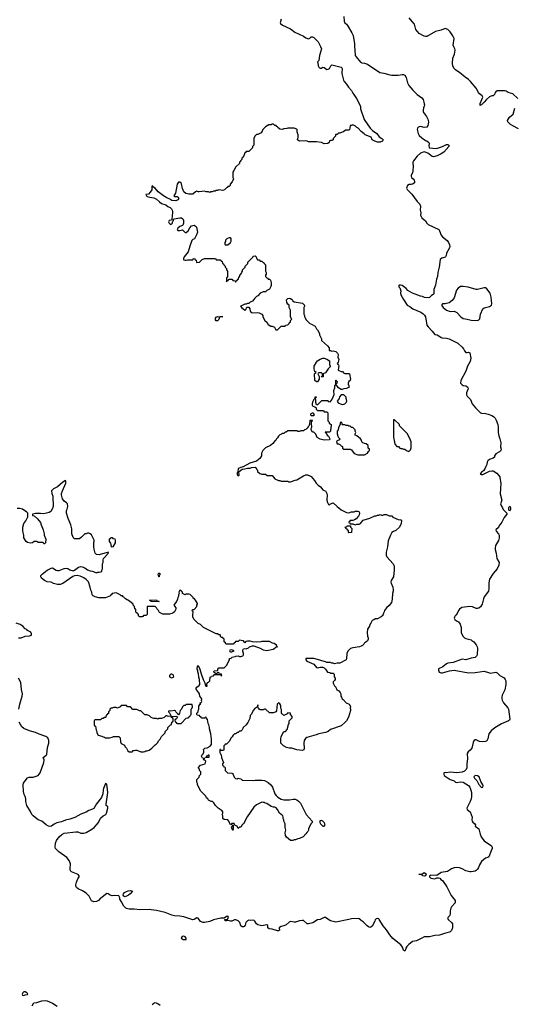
# Model space of a CAD drawing. Header units: inches. Extents: x 2473073 to 2657680, y 705365 to 849016.
# Tile 82 of 151: x 2496568 to 2504174, y 814011 to 829160. Entities that reach past the tile are written whole.
import ezdxf

# ---------------------------------------------------------------- set-up
doc = ezdxf.new("R2010")
doc.units = ezdxf.units.IN
doc.header["$MEASUREMENT"] = 0
for name, color, linetype in [('C4891', 7, 'Continuous'), ('C4892', 7, 'Continuous'), ('C5801', 7, 'Continuous'), ('C5802', 7, 'Continuous')]:
    doc.layers.add(name, color=color, linetype=linetype)

msp = doc.modelspace()

# ---------------------------------------------------------------- linework, layer by layer
at = {"layer": 'C4891', "color": 5}
for points, elevation in [([(2496550, 819650), (2496590, 819652), (2496650, 819673), (2496721, 819679), (2496752, 819690), (2496752, 819712), (2496737, 819737), (2496690, 819762), (2496677, 819777), (2496654, 819790), (2496614, 819830), (2496590, 819842), (2496575, 819855), (2496514, 819874)], 60), ([(2498516, 820000), (2498510, 819994), (2498470, 819994), (2498462, 819978), (2498450, 819974), (2498410, 819974), (2498394, 819990), (2498393, 820000)], 80), ([(2500000, 819604), (2499950, 819614), (2499930, 819594), (2499887, 819593), (2499882, 819578), (2499867, 819573), (2499862, 819558), (2499850, 819554), (2499750, 819554), (2499738, 819558), (2499733, 819573), (2499714, 819590), (2499713, 819633), (2499698, 819638), (2499693, 819653), (2499670, 819654), (2499654, 819670), (2499654, 819690), (2499650, 819694), (2499630, 819694), (2499612, 819712), (2499590, 819712), (2499394, 819810), (2499350, 819854), (2499314, 819870), (2499280, 819900), (2499250, 819934), (2499232, 819970), (2499233, 820000)], 80), ([(2500000, 819444), (2499998, 819450), (2500000, 819460)], 80), ([(2500000, 816782), (2499988, 816770), (2499970, 816734), (2499950, 816734), (2499930, 816714), (2499912, 816750), (2499883, 816763), (2499867, 816793), (2499830, 816794), (2499822, 816778), (2499810, 816774), (2499785, 816830), (2499770, 816851), (2499710, 816854), (2499694, 816870), (2499694, 816910), (2499682, 816930), (2499692, 816950), (2499692, 816970), (2499682, 816990), (2499618, 817030), (2499578, 817070), (2499551, 817111), (2499531, 817131), (2499510, 817132), (2499472, 817152), (2499462, 817170), (2499442, 817190), (2499430, 817214), (2499352, 817290), (2499302, 817390), (2499302, 817410), (2499294, 817430), (2499294, 817470), (2499330, 817506), (2499334, 817530), (2499354, 817550), (2499354, 817590), (2499334, 817610), (2499334, 817630), (2499314, 817650), (2499350, 817688), (2499422, 817710), (2499431, 817750), (2499420, 817760), (2499394, 817770), (2499398, 817782), (2499410, 817786), (2499414, 817794), (2499378, 817798), (2499362, 817830), (2499370, 817846), (2499390, 817866), (2499402, 817890), (2499402, 817910), (2499394, 817930), (2499414, 817950), (2499450, 817958), (2499497, 817983), (2499518, 818010), (2499519, 818041), (2499517, 818090), (2499507, 818170), (2499486, 818250), (2499486, 818270), (2499476, 818310), (2499465, 818330), (2499454, 818394), (2499437, 818417), (2499430, 818434), (2499410, 818414), (2499370, 818414), (2499353, 818433), (2499338, 818438), (2499333, 818453), (2499298, 818458), (2499294, 818470), (2499294, 818490), (2499314, 818510), (2499314, 818530), (2499322, 818550), (2499324, 818596), (2499338, 818622), (2499354, 818630), (2499342, 818642), (2499342, 818650), (2499362, 818658), (2499371, 818669), (2499366, 818686), (2499367, 818710), (2499336, 818750), (2499332, 818790), (2499325, 818805), (2499290, 818842), (2499284, 818856), (2499284, 818876), (2499292, 818888), (2499312, 818908), (2499330, 818918), (2499336, 818930), (2499331, 819011), (2499322, 819042), (2499317, 819097), (2499305, 819125), (2499305, 819150), (2499298, 819170), (2499304, 819216), (2499310, 819226), (2499339, 819170), (2499357, 819097), (2499389, 819009), (2499416, 818956), (2499418, 818930), (2499430, 818906), (2499450, 818906), (2499452, 818912), (2499442, 818922), (2499444, 818936), (2499458, 818962), (2499470, 818966), (2499492, 818988), (2499498, 819042), (2499513, 819047), (2499518, 819062), (2499550, 819066), (2499558, 819082), (2499570, 819086), (2499650, 819086), (2499662, 819082), (2499667, 819067), (2499674, 819070), (2499673, 819093), (2499638, 819098), (2499630, 819114), (2499607, 819113), (2499602, 819098), (2499590, 819094), (2499578, 819098), (2499573, 819113), (2499558, 819118), (2499554, 819130), (2499558, 819142), (2499613, 819147), (2499614, 819170), (2499630, 819186), (2499710, 819186), (2499754, 819230), (2499784, 819296), (2499794, 819310), (2499794, 819330), (2499822, 819338), (2499834, 819350), (2499879, 819361), (2499894, 819370), (2499930, 819374), (2499950, 819364), (2499970, 819364), (2500000, 819375)], 80), ([(2496555, 818550), (2496571, 818629), (2496607, 818750), (2496610, 818790), (2496595, 818855), (2496584, 818964), (2496550, 819030)], 60), ([(2500000, 815201), (2499990, 815201), (2499970, 815219), (2499951, 815270), (2499942, 815282), (2499930, 815295), (2499893, 815313), (2499869, 815311), (2499830, 815291), (2499810, 815291), (2499770, 815302), (2499750, 815294), (2499730, 815294), (2499725, 815315), (2499762, 815318), (2499770, 815326), (2499779, 815350), (2499770, 815365), (2499750, 815363), (2499710, 815336), (2499661, 815339), (2499549, 815311), (2499490, 815287), (2499410, 815271), (2499390, 815271), (2499350, 815287), (2499310, 815336), (2499290, 815341), (2499250, 815316), (2499230, 815311), (2499090, 815355), (2499030, 815367), (2498950, 815371), (2498910, 815381), (2498806, 815426), (2498670, 815456), (2498590, 815465), (2498570, 815471), (2498414, 815466), (2498330, 815474), (2498250, 815475), (2498210, 815483), (2498198, 815490), (2498170, 815522), (2498136, 815590), (2498106, 815630), (2498106, 815650), (2498090, 815678), (2498030, 815686), (2497990, 815682), (2497950, 815698), (2497928, 815712), (2497910, 815714), (2497890, 815702), (2497830, 815652), (2497810, 815642), (2497778, 815610), (2497750, 815592), (2497706, 815586), (2497670, 815605), (2497636, 815676), (2497590, 815723), (2497536, 815756), (2497466, 815790), (2497439, 815810), (2497431, 815830), (2497431, 815850), (2497439, 815890), (2497460, 815940), (2497481, 815970), (2497481, 815990), (2497465, 816010), (2497390, 816037), (2497366, 816050), (2497350, 816066), (2497344, 816090), (2497351, 816170), (2497330, 816225), (2497291, 816270), (2497170, 816357), (2497132, 816392), (2497119, 816410), (2497114, 816430), (2497119, 816490), (2497135, 816530), (2497177, 816590), (2497214, 816626), (2497250, 816646), (2497430, 816666), (2497463, 816663), (2497510, 816644), (2497550, 816644), (2497590, 816656), (2497676, 816704), (2497715, 816730), (2497751, 816770), (2497779, 816810), (2497810, 816875), (2497851, 816910), (2497891, 816930), (2497901, 816950), (2497925, 817030), (2497922, 817050), (2497898, 817070), (2497896, 817090), (2497923, 817270), (2497910, 817397), (2497890, 817407), (2497855, 817330), (2497850, 817310), (2497845, 817250), (2497826, 817194), (2497750, 817093), (2497710, 817026), (2497690, 817011), (2497630, 816993), (2497590, 816968), (2497510, 816938), (2497416, 816884), (2497340, 816860), (2497274, 816846), (2497210, 816819), (2497137, 816803), (2497096, 816784), (2497058, 816750), (2497030, 816747), (2497010, 816751), (2496973, 816773), (2496910, 816831), (2496850, 816851), (2496830, 816864), (2496775, 816910), (2496757, 816930), (2496736, 816976), (2496679, 817070), (2496671, 817091), (2496663, 817130), (2496664, 817170), (2496653, 817210), (2496637, 817237), (2496627, 817287), (2496623, 817390), (2496629, 817411), (2496650, 817450), (2496690, 817497), (2496714, 817506), (2496773, 817507), (2496806, 817514), (2496850, 817534), (2496884, 817570), (2496941, 817730), (2496946, 817770), (2496931, 817810), (2496977, 817843), (2496985, 817855), (2496997, 817963), (2497014, 818030), (2497015, 818070), (2496999, 818110), (2496971, 818131), (2496865, 818165), (2496810, 818193), (2496718, 818218), (2496630, 818253), (2496600, 818280), (2496561, 818350)], 60), ([(2500000, 818256), (2499990, 818234), (2499970, 818214), (2499950, 818214), (2499930, 818194), (2499910, 818194), (2499890, 818174), (2499870, 818172), (2499849, 818151), (2499835, 818125), (2499818, 818110), (2499790, 818054), (2499750, 818014), (2499728, 818012), (2499722, 817998), (2499706, 817990), (2499706, 817930), (2499702, 817918), (2499670, 817914), (2499658, 817918), (2499654, 817930), (2499648, 817932), (2499645, 817885), (2499650, 817866), (2499662, 817862), (2499667, 817847), (2499669, 817810), (2499689, 817769), (2499702, 817730), (2499689, 817710), (2499689, 817690), (2499702, 817682), (2499707, 817667), (2499722, 817662), (2499726, 817650), (2499726, 817610), (2499766, 817570), (2499830, 817568), (2499840, 817560), (2499850, 817546), (2499865, 817505), (2499885, 817485), (2499910, 817478), (2499930, 817488), (2499947, 817487), (2499970, 817478), (2499990, 817458), (2500000, 817458)], 80), ([(2496762, 813990), (2496787, 814033), (2496830, 814041), (2496910, 814065), (2496958, 814070), (2496990, 814063), (2497070, 814029), (2497144, 813984)], 60), ([(2498605, 814010), (2498630, 814029), (2498650, 814037), (2498690, 814026), (2498730, 813999)], 60)]:
    msp.add_lwpolyline(points, dxfattribs=dict(at, elevation=elevation))
for points, elevation in [([(2499830, 819466), (2499798, 819462), (2499794, 819450), (2499798, 819438), (2499810, 819434), (2499830, 819434), (2499850, 819442), (2499866, 819450)], 80), ([(2498910, 819088), (2498890, 819088), (2498872, 819070), (2498872, 819050), (2498890, 819038), (2498910, 819032), (2498930, 819042), (2498938, 819050), (2498935, 819070), (2498930, 819078)], 80), ([(2499210, 818626), (2499130, 818626), (2499113, 818607), (2499090, 818606), (2499070, 818586), (2499058, 818550), (2499038, 818530), (2499025, 818490), (2499010, 818466), (2498970, 818509), (2498963, 818523), (2498950, 818529), (2498890, 818521), (2498870, 818528), (2498858, 818522), (2498858, 818510), (2498874, 818494), (2498898, 818442), (2498886, 818446), (2498850, 818439), (2498830, 818448), (2498813, 818447), (2498790, 818426), (2498764, 818416), (2498750, 818406), (2498710, 818406), (2498690, 818398), (2498670, 818406), (2498630, 818406), (2498616, 818416), (2498590, 818426), (2498566, 818450), (2498530, 818466), (2498490, 818466), (2498430, 818526), (2498410, 818528), (2498370, 818546), (2498310, 818548), (2498270, 818586), (2498228, 818588), (2498210, 818606), (2498130, 818606), (2498112, 818588), (2498070, 818568), (2498050, 818578), (2498010, 818578), (2497990, 818566), (2497970, 818566), (2497954, 818550), (2497954, 818530), (2497934, 818510), (2497933, 818487), (2497918, 818482), (2497913, 818467), (2497898, 818462), (2497894, 818430), (2497890, 818426), (2497870, 818426), (2497850, 818406), (2497830, 818406), (2497810, 818386), (2497730, 818386), (2497718, 818382), (2497714, 818370), (2497714, 818310), (2497718, 818298), (2497734, 818290), (2497742, 818230), (2497752, 818210), (2497752, 818190), (2497774, 818150), (2497830, 818138), (2497850, 818125), (2497870, 818122), (2497890, 818112), (2497950, 818111), (2497990, 818121), (2498011, 818131), (2498092, 818132), (2498112, 818110), (2498118, 818050), (2498126, 818026), (2498178, 817998), (2498190, 817974), (2498210, 817954), (2498232, 817912), (2498250, 817894), (2498290, 817894), (2498302, 817898), (2498310, 817914), (2498330, 817914), (2498350, 817922), (2498370, 817922), (2498430, 817894), (2498470, 817894), (2498490, 817902), (2498508, 817912), (2498530, 817912), (2498558, 817922), (2498598, 817950), (2498650, 818002), (2498668, 818012), (2498688, 818032), (2498708, 818070), (2498728, 818090), (2498749, 818131), (2498806, 818190), (2498806, 818210), (2498846, 818250), (2498846, 818270), (2498887, 818313), (2498902, 818318), (2498906, 818350), (2498922, 818358), (2498926, 818370), (2498926, 818410), (2498903, 818423), (2498898, 818430), (2498900, 818440), (2498970, 818442), (2498993, 818433), (2498978, 818402), (2498954, 818390), (2498958, 818358), (2498973, 818353), (2498978, 818338), (2498990, 818334), (2499050, 818334), (2499127, 818413), (2499162, 818418), (2499166, 818430), (2499182, 818438), (2499187, 818453), (2499206, 818470), (2499206, 818550), (2499216, 818564), (2499226, 818590), (2499222, 818622)], 80), ([(2499426, 817806), (2499430, 817814), (2499442, 817818), (2499447, 817833), (2499462, 817838), (2499470, 817852), (2499474, 817850), (2499474, 817810), (2499470, 817806)], 80), ([(2499850, 816766), (2499838, 816762), (2499822, 816730), (2499838, 816698), (2499850, 816694), (2499855, 816710), (2499855, 816755)], 80), ([(2498190, 815666), (2498170, 815674), (2498159, 815690), (2498163, 815710), (2498181, 815730), (2498210, 815748), (2498236, 815756), (2498270, 815761), (2498302, 815750), (2498266, 815710), (2498241, 815690)], 60), ([(2499090, 815058), (2499067, 815053), (2499052, 815030), (2499082, 815010), (2499110, 815006), (2499128, 815010), (2499128, 815030), (2499110, 815048)], 60), ([(2496630, 814204), (2496616, 814190), (2496607, 814167), (2496612, 814152), (2496630, 814146), (2496650, 814158), (2496690, 814162), (2496694, 814170), (2496678, 814190), (2496650, 814202)], 60)]:
    msp.add_lwpolyline(points, close=True, dxfattribs=dict(at, elevation=elevation))
at = {"layer": 'C4892', "color": 5, "elevation": 80}
for points in [[(2500000, 827045), (2499986, 827030), (2499986, 827010), (2499966, 826990), (2499962, 826978), (2499946, 826970), (2499946, 826950), (2499890, 826894), (2499860, 826840), (2499848, 826812), (2499846, 826790), (2499847, 826733), (2499858, 826710), (2499836, 826664), (2499806, 826630), (2499806, 826610), (2499790, 826594), (2499770, 826594), (2499762, 826578), (2499750, 826574), (2499716, 826544), (2499690, 826534), (2499630, 826542), (2499610, 826532), (2499590, 826532), (2499576, 826524), (2499550, 826522), (2499530, 826512), (2499508, 826512), (2499490, 826502), (2499470, 826512), (2499433, 826513), (2499410, 826522), (2499330, 826512), (2499310, 826512), (2499290, 826522), (2499270, 826514), (2499230, 826474), (2499170, 826474), (2499150, 826482), (2499124, 826484), (2499090, 826514), (2499070, 826562), (2499056, 826636), (2499050, 826645), (2499030, 826658), (2499010, 826662), (2498992, 826628), (2498962, 826490), (2498938, 826450), (2498950, 826438), (2498990, 826439), (2499002, 826430), (2499014, 826410), (2498999, 826390), (2498970, 826371), (2498910, 826379), (2498879, 826399), (2498830, 826419), (2498781, 826450), (2498696, 826510), (2498651, 826570), (2498625, 826585), (2498610, 826602), (2498600, 826600), (2498598, 826590), (2498602, 826570), (2498599, 826541), (2498576, 826504), (2498550, 826478), (2498509, 826470), (2498518, 826450), (2498530, 826442), (2498569, 826429), (2498630, 826421), (2498670, 826397), (2498717, 826357), (2498750, 826334), (2498815, 826310), (2498847, 826287), (2498882, 826270), (2498904, 826250), (2498915, 826230), (2498919, 826210), (2498915, 826125), (2498907, 826107), (2498907, 826093), (2498902, 826078), (2498866, 826070), (2498858, 826050), (2498868, 826030), (2498888, 826010), (2498910, 826018), (2498915, 826025), (2498922, 826058), (2498932, 826070), (2498933, 826087), (2498945, 826095), (2499030, 826112), (2499058, 826110), (2499077, 826097), (2499089, 826069), (2499089, 826031), (2499079, 826001), (2499069, 825991), (2499030, 825978), (2498998, 825950), (2498989, 825930), (2498998, 825918), (2499030, 825915), (2499070, 825928), (2499110, 825888), (2499130, 825888), (2499158, 825910), (2499182, 825958), (2499210, 825988), (2499250, 825998), (2499280, 825980), (2499288, 825970), (2499302, 825890), (2499289, 825850), (2499254, 825790), (2499230, 825779), (2499217, 825763), (2499184, 825676), (2499161, 825590), (2499098, 825510), (2499087, 825487), (2499086, 825470), (2499090, 825466), (2499110, 825458), (2499130, 825458), (2499150, 825466), (2499230, 825466), (2499238, 825482), (2499250, 825486), (2499262, 825482), (2499267, 825467), (2499282, 825462), (2499286, 825430), (2499290, 825426), (2499333, 825427), (2499374, 825470), (2499410, 825486), (2499570, 825486), (2499582, 825482), (2499590, 825466), (2499650, 825466), (2499662, 825462), (2499667, 825447), (2499682, 825442), (2499687, 825407), (2499702, 825402), (2499707, 825387), (2499726, 825370), (2499726, 825350), (2499746, 825330), (2499746, 825310), (2499766, 825290), (2499766, 825210), (2499762, 825198), (2499746, 825190), (2499746, 825130), (2499750, 825126), (2499758, 825142), (2499773, 825147), (2499778, 825162), (2499790, 825166), (2499830, 825166), (2499842, 825162), (2499847, 825147), (2499882, 825142), (2499887, 825127), (2499893, 825127), (2499898, 825142), (2499913, 825147), (2499918, 825162), (2499934, 825170), (2499938, 825202), (2499950, 825206), (2499958, 825242), (2499970, 825246), (2499980, 825260), (2499984, 825276), (2499994, 825290), (2499994, 825310), (2500000, 825316)], [(2500000, 824768), (2499970, 824754), (2499966, 824750), (2499978, 824730), (2499998, 824718), (2500000, 824716)], [(2500000, 822278), (2499968, 822272), (2499941, 822259), (2499929, 822250), (2499924, 822210), (2499920, 822200), (2499910, 822190), (2499910, 822166), (2499918, 822150), (2499930, 822142), (2499942, 822150), (2499943, 822170), (2499936, 822190), (2499942, 822210), (2499990, 822245), (2500000, 822246)], [(2498393, 820000), (2498393, 820013), (2498378, 820018), (2498373, 820033), (2498358, 820038), (2498354, 820050), (2498354, 820090), (2498338, 820098), (2498334, 820130), (2498314, 820150), (2498314, 820170), (2498255, 820215), (2498194, 820250), (2498170, 820274), (2498158, 820278), (2498150, 820294), (2498130, 820294), (2498114, 820310), (2498050, 820342), (2497990, 820334), (2497982, 820318), (2497967, 820313), (2497962, 820298), (2497890, 820265), (2497787, 820267), (2497730, 820281), (2497697, 820297), (2497682, 820310), (2497676, 820350), (2497663, 820383), (2497654, 820430), (2497624, 820510), (2497589, 820549), (2497554, 820574), (2497499, 820599), (2497450, 820608), (2497410, 820604), (2497387, 820593), (2497230, 820484), (2497190, 820471), (2497151, 820471), (2497090, 820486), (2497050, 820505), (2496990, 820511), (2496951, 820531), (2496905, 820570), (2496892, 820590), (2496892, 820610), (2496911, 820630), (2496991, 820690), (2497050, 820723), (2497070, 820725), (2497130, 820690), (2497150, 820687), (2497173, 820687), (2497250, 820714), (2497290, 820719), (2497310, 820714), (2497338, 820698), (2497390, 820682), (2497411, 820689), (2497470, 820735), (2497510, 820749), (2497530, 820744), (2497570, 820724), (2497610, 820697), (2497650, 820682), (2497690, 820674), (2497750, 820649), (2497770, 820658), (2497790, 820658), (2497813, 820667), (2497830, 820668), (2497832, 820690), (2497842, 820710), (2497842, 820790), (2497851, 820809), (2497852, 820850), (2497858, 820870), (2497931, 820949), (2497932, 820970), (2497919, 820961), (2497823, 820937), (2497790, 820924), (2497750, 820932), (2497731, 820951), (2497712, 821012), (2497706, 821050), (2497706, 821114), (2497711, 821130), (2497711, 821151), (2497670, 821234), (2497654, 821250), (2497630, 821262), (2497610, 821262), (2497590, 821252), (2497570, 821252), (2497520, 821200), (2497487, 821173), (2497410, 821174), (2497390, 821194), (2497372, 821252), (2497371, 821329), (2497356, 821390), (2497312, 821488), (2497286, 821570), (2497286, 821610), (2497298, 821630), (2497306, 821670), (2497301, 821710), (2497290, 821725), (2497251, 821751), (2497226, 821786), (2497212, 821850), (2497212, 821870), (2497226, 821910), (2497279, 822030), (2497278, 822058), (2497271, 822071), (2497230, 822045), (2497150, 821972), (2497090, 821942), (2497058, 821910), (2497062, 821870), (2497078, 821830), (2497082, 821670), (2497069, 821630), (2497045, 821595), (2497023, 821577), (2496960, 821560), (2496930, 821558), (2496890, 821565), (2496810, 821562), (2496766, 821550), (2496766, 821530), (2496790, 821526), (2496840, 821480), (2496890, 821426), (2496898, 821390), (2496929, 821310), (2496942, 821250), (2496942, 821230), (2496968, 821170), (2496966, 821110), (2496950, 821094), (2496938, 821098), (2496930, 821114), (2496850, 821114), (2496830, 821134), (2496790, 821134), (2496766, 821110), (2496734, 821106), (2496690, 821118), (2496666, 821130), (2496632, 821190), (2496632, 821228), (2496618, 821290), (2496618, 821350), (2496631, 821410), (2496662, 821450), (2496692, 821510), (2496694, 821570), (2496674, 821590), (2496630, 821612), (2496610, 821631), (2496570, 821638), (2496530, 821638)], [(2499233, 820000), (2499234, 820050), (2499214, 820070), (2499230, 820086), (2499250, 820086), (2499294, 820130), (2499294, 820150), (2499302, 820170), (2499300, 820180), (2499274, 820230), (2499250, 820254), (2499238, 820258), (2499234, 820270), (2499190, 820314), (2499170, 820322), (2499130, 820322), (2499110, 820312), (2499074, 820330), (2499070, 820354), (2499054, 820370), (2499030, 820382), (2499015, 820350), (2499018, 820330), (2499008, 820310), (2499008, 820290), (2498998, 820270), (2498995, 820245), (2498978, 820210), (2498938, 820150), (2498968, 820110), (2498968, 820090), (2498948, 820050), (2498930, 820032), (2498910, 820022), (2498870, 820012), (2498770, 820012), (2498720, 820040), (2498702, 820070), (2498682, 820090), (2498674, 820110), (2498652, 820132), (2498530, 820134), (2498526, 820130), (2498526, 820010), (2498516, 820000)]]:
    msp.add_lwpolyline(points, dxfattribs=at)
for points in [[(2499810, 825806), (2499790, 825806), (2499765, 825795), (2499754, 825790), (2499733, 825767), (2499732, 825748), (2499722, 825730), (2499724, 825704), (2499730, 825694), (2499770, 825694), (2499810, 825734), (2499818, 825750), (2499818, 825790)], [(2499690, 824586), (2499653, 824587), (2499638, 824582), (2499630, 824546), (2499610, 824529), (2499588, 824528), (2499580, 824540), (2499578, 824570), (2499590, 824582), (2499610, 824594), (2499694, 824590)], [(2497990, 821042), (2497978, 821050), (2497976, 821084), (2497970, 821106), (2497947, 821133), (2497948, 821172), (2497962, 821178), (2497970, 821194), (2497990, 821194), (2497998, 821178), (2498030, 821174), (2498038, 821150), (2498036, 821110), (2498002, 821050)], [(2498710, 820586), (2498698, 820630), (2498710, 820652), (2498731, 820630), (2498714, 820610), (2498714, 820590)], [(2498710, 820206), (2498593, 820207), (2498586, 820210), (2498582, 820222), (2498566, 820230), (2498670, 820232), (2498678, 820218), (2498710, 820212), (2498714, 820210)]]:
    msp.add_lwpolyline(points, close=True, dxfattribs=at)
at = {"layer": 'C5801', "color": 5}
for points, elevation in [([(2502152, 820000), (2502150, 819994), (2502128, 819972), (2502070, 819942), (2502040, 819940), (2502016, 819924), (2501990, 819914), (2501970, 819874), (2501950, 819854), (2501948, 819830), (2501919, 819781), (2501909, 819730), (2501916, 819676), (2501928, 819650), (2501928, 819630), (2501915, 819605), (2501890, 819582), (2501870, 819572), (2501858, 819550), (2501838, 819530), (2501820, 819520), (2501792, 819512), (2501690, 819498), (2501656, 819484), (2501616, 819444), (2501598, 819410), (2501595, 819330), (2501586, 819310), (2501490, 819262), (2501450, 819262), (2501427, 819253), (2501410, 819252), (2501390, 819262), (2501370, 819262), (2501350, 819272), (2501290, 819272), (2501270, 819282), (2501250, 819285), (2501150, 819318), (2501091, 819331), (2500966, 819330), (2500966, 819310), (2500986, 819290), (2501090, 819244), (2501130, 819195), (2501150, 819189), (2501190, 819199), (2501230, 819199), (2501249, 819190), (2501269, 819170), (2501302, 819122), (2501336, 819116), (2501353, 819107), (2501390, 819106), (2501406, 819090), (2501406, 819050), (2501418, 819030), (2501418, 819010), (2501410, 818994), (2501387, 818973), (2501386, 818950), (2501408, 818910), (2501428, 818890), (2501446, 818850), (2501475, 818835), (2501498, 818810), (2501507, 818787), (2501506, 818750), (2501516, 818736), (2501526, 818710), (2501540, 818700), (2501589, 818650), (2501635, 818630), (2501655, 818595), (2501649, 818570), (2501654, 818554), (2501653, 818530), (2501626, 818430), (2501592, 818370), (2501570, 818345), (2501510, 818298), (2501350, 818238), (2501310, 818211), (2501270, 818191), (2501170, 818175), (2501125, 818155), (2500984, 818116), (2500961, 818099), (2500943, 818070), (2500936, 818030), (2500942, 817950), (2500935, 817925), (2500910, 817918), (2500830, 817927), (2500751, 817951), (2500710, 817954), (2500670, 817964), (2500625, 817990), (2500582, 818030), (2500582, 818090), (2500591, 818130), (2500630, 818206), (2500654, 818210), (2500680, 818240), (2500704, 818316), (2500712, 818330), (2500714, 818370), (2500760, 818420), (2500760, 818440), (2500734, 818470), (2500734, 818490), (2500690, 818494), (2500682, 818478), (2500630, 818454), (2500610, 818474), (2500598, 818478), (2500594, 818490), (2500593, 818547), (2500582, 818570), (2500582, 818610), (2500570, 818634), (2500550, 818652), (2500528, 818630), (2500516, 818524), (2500506, 818510), (2500470, 818494), (2500410, 818494), (2500350, 818552), (2500330, 818552), (2500310, 818542), (2500264, 818544), (2500250, 818552), (2500238, 818570), (2500232, 818590), (2500234, 818614), (2500230, 818614), (2500226, 818610), (2500226, 818590), (2500181, 818559), (2500163, 818537), (2500130, 818472), (2500110, 818454), (2500105, 818410), (2500074, 818346), (2500050, 818312), (2500006, 818270), (2500000, 818256)], 80), ([(2503273, 820000), (2503263, 819990), (2503252, 819970), (2503251, 819950), (2503260, 819930), (2503283, 819910), (2503315, 819895), (2503341, 819861), (2503355, 819810), (2503359, 819730), (2503366, 819706), (2503389, 819669), (2503409, 819649), (2503430, 819638), (2503510, 819617), (2503523, 819610), (2503550, 819589), (2503590, 819542), (2503604, 819510), (2503607, 819490), (2503605, 819390), (2503595, 819365), (2503570, 819345), (2503510, 819339), (2503430, 819313), (2503370, 819321), (2503235, 819270), (2503150, 819258), (2503130, 819248), (2503075, 819205), (2503010, 819171), (2503009, 819150), (2503020, 819120), (2503049, 819109), (2503072, 819110), (2503178, 819142), (2503250, 819154), (2503470, 819109), (2503570, 819114), (2503710, 819139), (2503790, 819110), (2503810, 819108), (2503890, 819123), (2503910, 819113), (2503952, 819072), (2504016, 819036), (2504035, 819010), (2504042, 818990), (2504044, 818930), (2504030, 818851), (2503987, 818770), (2503981, 818739), (2503982, 818710), (2503987, 818690), (2504007, 818647), (2504072, 818572), (2504085, 818550), (2504104, 818396), (2504098, 818382), (2504084, 818370), (2503976, 818324), (2503875, 818265), (2503820, 818220), (2503783, 818170), (2503765, 818095), (2503750, 818065), (2503730, 818054), (2503690, 818049), (2503637, 818057), (2503590, 818079), (2503570, 818079), (2503554, 818066), (2503542, 818038), (2503521, 817950), (2503497, 817923), (2503462, 817898), (2503448, 817872), (2503454, 817790), (2503444, 817710), (2503444, 817650), (2503435, 817625), (2503410, 817596), (2503370, 817582), (2503290, 817571), (2503190, 817583), (2503130, 817571), (2503110, 817578), (2503088, 817570), (2503088, 817550), (2503095, 817530), (2503189, 817469), (2503236, 817456), (2503250, 817449), (2503270, 817429), (2503286, 817426), (2503350, 817434), (2503390, 817429), (2503470, 817376), (2503488, 817350), (2503507, 817307), (2503517, 817270), (2503517, 817210), (2503511, 817170), (2503496, 817130), (2503446, 817030), (2503447, 817010), (2503496, 816970), (2503527, 816890), (2503522, 816850), (2503524, 816830), (2503535, 816815), (2503566, 816790), (2503575, 816770), (2503573, 816750), (2503630, 816710), (2503650, 816629), (2503666, 816590), (2503692, 816550), (2503710, 816527), (2503822, 816450), (2503835, 816430), (2503834, 816410), (2503819, 816370), (2503780, 816280), (2503769, 816271), (2503730, 816259), (2503672, 816208), (2503641, 816159), (2503625, 816115), (2503609, 816090), (2503590, 816071), (2503570, 816061), (2503513, 816047), (2503490, 816047), (2503430, 816064), (2503370, 816096), (2503330, 816111), (2503290, 816115), (2503250, 816111), (2503206, 816094), (2503145, 816055), (2503050, 816039), (2502985, 815995), (2502890, 815998), (2502869, 815990), (2502869, 815970), (2502888, 815950), (2502950, 815944), (2502983, 815957), (2503010, 815959), (2503028, 815950), (2503046, 815930), (2503070, 815918), (2503137, 815817), (2503203, 815683), (2503267, 815607), (2503266, 815570), (2503209, 815511), (2503199, 815490), (2503189, 815451), (2503189, 815410), (2503181, 815379), (2503178, 815370), (2503155, 815350), (2503145, 815330), (2503161, 815310), (2503210, 815270), (2503222, 815250), (2503226, 815230), (2503226, 815190), (2503210, 815146), (2503190, 815127), (2503170, 815119), (2503098, 815102), (2503026, 815074), (2502950, 815068), (2502870, 815047), (2502810, 815051), (2502790, 815047), (2502750, 815031), (2502670, 814987), (2502610, 814975), (2502550, 814930), (2502520, 814900), (2502506, 814874), (2502503, 814850), (2502490, 814828), (2502470, 814845), (2502455, 814890), (2502430, 814926), (2502306, 815026), (2502261, 815081), (2502210, 815158), (2502158, 815218), (2502097, 815317), (2502090, 815325), (2502070, 815332), (2502050, 815325), (2502035, 815310), (2502029, 815290), (2501990, 815215), (2501970, 815197), (2501950, 815194), (2501930, 815201), (2501910, 815217), (2501850, 815279), (2501819, 815299), (2501810, 815311), (2501787, 815327), (2501774, 815330), (2501670, 815328), (2501630, 815316), (2501430, 815277), (2501390, 815283), (2501350, 815297), (2501322, 815310), (2501270, 815347), (2501250, 815347), (2501190, 815316), (2501147, 815313), (2501075, 815265), (2501010, 815247), (2500990, 815251), (2500930, 815299), (2500910, 815303), (2500870, 815296), (2500810, 815275), (2500790, 815273), (2500730, 815283), (2500710, 815276), (2500664, 815236), (2500630, 815221), (2500590, 815210), (2500565, 815195), (2500559, 815190), (2500562, 815150), (2500550, 815141), (2500530, 815141), (2500450, 815165), (2500402, 815170), (2500385, 815190), (2500382, 815222), (2500370, 815232), (2500290, 815221), (2500230, 815236), (2500208, 815248), (2500185, 815290), (2500170, 815305), (2500110, 815301), (2500090, 815306), (2500070, 815296), (2500044, 815270), (2500033, 815230), (2500019, 815210), (2500010, 815202), (2500000, 815201)], 60), ([(2500000, 819460), (2500002, 819470), (2500010, 819478), (2500030, 819488), (2500050, 819482), (2500085, 819495), (2500102, 819510), (2500150, 819525), (2500170, 819525), (2500268, 819490), (2500310, 819464), (2500370, 819455), (2500465, 819475), (2500490, 819489), (2500510, 819509), (2500534, 819510), (2500522, 819522), (2500517, 819537), (2500482, 819562), (2500454, 819570), (2500410, 819592), (2500390, 819594), (2500290, 819592), (2500274, 819586), (2500210, 819582), (2500150, 819586), (2500110, 819598), (2500070, 819598), (2500048, 819592), (2500030, 819574), (2500010, 819602), (2500000, 819604)], 80), ([(2500000, 819375), (2500004, 819376), (2500012, 819390), (2500012, 819410), (2500000, 819444)], 80), ([(2500000, 817458), (2500170, 817455), (2500190, 817459), (2500290, 817459), (2500332, 817452), (2500390, 817425), (2500429, 817389), (2500453, 817350), (2500493, 817250), (2500510, 817222), (2500537, 817197), (2500589, 817169), (2500630, 817159), (2500719, 817159), (2500771, 817169), (2500806, 817166), (2500830, 817157), (2500856, 817136), (2500884, 817104), (2500973, 816930), (2501066, 816830), (2501066, 816810), (2501050, 816794), (2501010, 816714), (2501008, 816690), (2500998, 816670), (2500983, 816657), (2500970, 816634), (2500926, 816590), (2500870, 816562), (2500843, 816557), (2500810, 816542), (2500790, 816542), (2500770, 816532), (2500730, 816532), (2500670, 816582), (2500658, 816610), (2500652, 816650), (2500662, 816690), (2500652, 816730), (2500652, 816788), (2500632, 816830), (2500632, 816850), (2500622, 816870), (2500622, 816890), (2500612, 816910), (2500590, 816932), (2500562, 816950), (2500531, 817010), (2500510, 817032), (2500490, 817042), (2500470, 817042), (2500437, 817057), (2500370, 817102), (2500344, 817104), (2500330, 817114), (2500310, 817114), (2500290, 817122), (2500210, 817082), (2500170, 817042), (2500065, 816895), (2500008, 816790), (2500000, 816782)], 80)]:
    msp.add_lwpolyline(points, dxfattribs=dict(at, elevation=elevation))
for points, elevation in [([(2503570, 817529), (2503554, 817510), (2503562, 817490), (2503596, 817456), (2503630, 817391), (2503670, 817346), (2503690, 817352), (2503694, 817370), (2503692, 817390), (2503659, 817439), (2503634, 817510), (2503610, 817524)], 60), ([(2501210, 816838), (2501185, 816835), (2501182, 816810), (2501192, 816790), (2501230, 816754), (2501250, 816754), (2501266, 816770), (2501262, 816790), (2501250, 816808), (2501230, 816828)], 80), ([(2502790, 815984), (2502766, 815990), (2502750, 816006), (2502708, 816010), (2502750, 816011), (2502790, 816038), (2502810, 816025), (2502821, 816010), (2502805, 815990)], 60)]:
    msp.add_lwpolyline(points, close=True, dxfattribs=dict(at, elevation=elevation))
at = {"layer": 'C5802', "color": 5}
for points, elevation in [([(2500588, 829170), (2500575, 829110), (2500580, 829100), (2500610, 829075), (2500730, 829019), (2500798, 828970), (2500930, 828909), (2500970, 828882), (2501010, 828868), (2501030, 828878), (2501050, 828898), (2501070, 828895), (2501090, 828884), (2501157, 828817), (2501196, 828750), (2501207, 828710), (2501177, 828610), (2501166, 828530), (2501148, 828510), (2501155, 828495), (2501157, 828450), (2501169, 828429), (2501180, 828420), (2501190, 828415), (2501204, 828416), (2501230, 828429), (2501250, 828422), (2501290, 828395), (2501310, 828398), (2501332, 828410), (2501351, 828449), (2501370, 828468), (2501510, 828429), (2501521, 828421), (2501529, 828410), (2501529, 828390), (2501521, 828359), (2501520, 828330), (2501534, 828290), (2501545, 828230), (2501556, 828210), (2501594, 828170), (2501624, 828124), (2501669, 828070), (2501690, 828028), (2501708, 828010), (2501714, 827994), (2501748, 827950), (2501807, 827827), (2501808, 827790), (2501865, 827625), (2501955, 827490), (2501993, 827453), (2502058, 827410), (2502098, 827358), (2502138, 827330), (2502158, 827310), (2502148, 827290), (2502110, 827276), (2502070, 827278), (2502030, 827291), (2501990, 827312), (2501971, 827351), (2501882, 827390), (2501866, 827406), (2501820, 827440), (2501771, 827491), (2501750, 827502), (2501730, 827522), (2501690, 827542), (2501670, 827534), (2501650, 827534), (2501647, 827493), (2501638, 827470), (2501630, 827462), (2501580, 827460), (2501547, 827433), (2501528, 827432), (2501490, 827414), (2501470, 827414), (2501450, 827394), (2501430, 827394), (2501426, 827390), (2501426, 827370), (2501388, 827332), (2501386, 827310), (2501370, 827302), (2501350, 827302), (2501330, 827294), (2501326, 827270), (2501307, 827253), (2501250, 827252), (2501211, 827271), (2501130, 827282), (2501010, 827282), (2500990, 827292), (2500970, 827294), (2500870, 827292), (2500845, 827305), (2500842, 827310), (2500844, 827336), (2500852, 827350), (2500852, 827390), (2500834, 827430), (2500834, 827470), (2500830, 827474), (2500790, 827492), (2500690, 827492), (2500676, 827484), (2500630, 827482), (2500610, 827472), (2500570, 827474), (2500540, 827500), (2500530, 827514), (2500518, 827518), (2500510, 827534), (2500490, 827534), (2500470, 827554), (2500450, 827554), (2500436, 827544), (2500400, 827540), (2500347, 827513), (2500307, 827473), (2500296, 827444), (2500280, 827420), (2500230, 827392), (2500207, 827393), (2500186, 827370), (2500168, 827330), (2500166, 827230), (2500146, 827210), (2500146, 827190), (2500090, 827134), (2500050, 827134), (2500042, 827118), (2500030, 827114), (2500016, 827064), (2500000, 827045)], 80), ([(2501550, 829210), (2501558, 829138), (2501566, 829110), (2501591, 829091), (2501610, 829070), (2501677, 828957), (2501697, 828917), (2501716, 828790), (2501714, 828750), (2501724, 828690), (2501728, 828610), (2501741, 828590), (2501810, 828508), (2501830, 828498), (2501872, 828492), (2501917, 828477), (2502107, 828347), (2502170, 828337), (2502261, 828310), (2502290, 828306), (2502390, 828306), (2502450, 828319), (2502470, 828315), (2502490, 828304), (2502510, 828273), (2502532, 828190), (2502550, 828150), (2502614, 828074), (2502679, 828010), (2502750, 827958), (2502773, 827930), (2502784, 827890), (2502786, 827866), (2502793, 827850), (2502789, 827830), (2502776, 827804), (2502771, 827770), (2502774, 827750), (2502780, 827730), (2502824, 827670), (2502842, 827630), (2502852, 827590), (2502849, 827551), (2502844, 827530), (2502830, 827508), (2502790, 827502), (2502730, 827516), (2502710, 827513), (2502690, 827501), (2502683, 827490), (2502679, 827470), (2502695, 827410), (2502710, 827378), (2502750, 827341), (2502810, 827302), (2502830, 827295), (2502862, 827270), (2502869, 827250), (2502862, 827230), (2502866, 827190), (2502980, 827180), (2503070, 827209), (2503130, 827241), (2503150, 827239), (2503169, 827229), (2503169, 827210), (2503090, 827124), (2503050, 827095), (2502990, 827065), (2502932, 827052), (2502910, 827056), (2502844, 827104), (2502819, 827119), (2502790, 827127), (2502730, 827105), (2502682, 827058), (2502626, 826990), (2502616, 826970), (2502613, 826950), (2502621, 826910), (2502615, 826830), (2502610, 826802), (2502588, 826768), (2502588, 826750), (2502595, 826730), (2502619, 826710), (2502633, 826690), (2502639, 826670), (2502638, 826650), (2502635, 826645), (2502606, 826630), (2502590, 826625), (2502556, 826624), (2502530, 826611), (2502514, 826570), (2502525, 826545), (2502596, 826476), (2502681, 826361), (2502720, 826320), (2502729, 826290), (2502727, 826230), (2502737, 826190), (2502732, 826150), (2502750, 826113), (2502806, 826066), (2502829, 826030), (2502849, 826010), (2503011, 825931), (2503024, 825910), (2503050, 825844), (2503070, 825818), (2503142, 825762), (2503164, 825730), (2503177, 825697), (2503181, 825670), (2503178, 825650), (2503129, 825570), (2503124, 825530), (2503115, 825510), (2503110, 825505), (2503058, 825490), (2503034, 825470), (2503017, 825350), (2502998, 825270), (2502992, 825210), (2502978, 825170), (2502962, 825078), (2502938, 825010), (2502936, 824944), (2502928, 824932), (2502903, 824917), (2502870, 824885), (2502850, 824881), (2502793, 824887), (2502762, 824902), (2502730, 824908), (2502610, 824954), (2502536, 824996), (2502510, 825023), (2502450, 825071), (2502423, 825077), (2502404, 825076), (2502398, 825070), (2502398, 825050), (2502414, 825034), (2502429, 824990), (2502426, 824954), (2502430, 824929), (2502470, 824856), (2502529, 824770), (2502570, 824746), (2502613, 824710), (2502738, 824658), (2502775, 824635), (2502794, 824614), (2502806, 824590), (2502830, 824459), (2502850, 824433), (2502913, 824370), (2502950, 824318), (2502989, 824309), (2503030, 824288), (2503050, 824268), (2503063, 824263), (2503130, 824260), (2503170, 824248), (2503304, 824184), (2503370, 824124), (2503395, 824095), (2503410, 824066), (2503430, 824040), (2503450, 824040), (2503470, 824047), (2503490, 824037), (2503505, 823950), (2503497, 823903), (2503455, 823830), (2503430, 823750), (2503353, 823610), (2503348, 823568), (2503370, 823544), (2503390, 823534), (2503430, 823527), (2503453, 823510), (2503463, 823490), (2503461, 823470), (2503439, 823421), (2503438, 823390), (2503447, 823370), (2503499, 823319), (2503527, 823250), (2503576, 823190), (2503654, 823110), (2503670, 823104), (2503730, 823100), (2503770, 823092), (2503829, 823070), (2503854, 823054), (2503879, 823030), (2503896, 822996), (2503921, 822930), (2503928, 822890), (2503927, 822807), (2503936, 822756), (2503954, 822710), (2503965, 822650), (2503964, 822590), (2503974, 822550), (2503969, 822530), (2503948, 822510), (2503890, 822478), (2503869, 822450), (2503868, 822430), (2503850, 822412), (2503790, 822391), (2503769, 822371), (2503755, 822350), (2503750, 822314), (2503734, 822286), (2503722, 822250), (2503700, 822220), (2503670, 822198), (2503649, 822170), (2503662, 822162), (2503690, 822165), (2503790, 822213), (2503830, 822221), (2503850, 822219), (2503903, 822183), (2503933, 822153), (2503949, 822129), (2503949, 822111), (2503967, 822030), (2503957, 821863), (2503983, 821770), (2503979, 821750), (2503961, 821710), (2503975, 821675), (2503993, 821650), (2504003, 821623), (2504058, 821570), (2504058, 821558), (2504057, 821550), (2504019, 821501), (2503982, 821430), (2503937, 821370), (2503931, 821349), (2503892, 821310), (2503897, 821290), (2503932, 821252), (2503939, 821230), (2503939, 821190), (2503931, 821149), (2503886, 821070), (2503880, 821030), (2503881, 821010), (2503896, 820950), (2503904, 820870), (2503942, 820810), (2503936, 820770), (2503911, 820709), (2503850, 820641), (2503791, 820550), (2503782, 820498), (2503783, 820410), (2503775, 820370), (2503710, 820278), (2503699, 820250), (2503682, 820170), (2503655, 820125), (2503630, 820104), (2503610, 820099), (2503590, 820101), (2503530, 820126), (2503490, 820134), (2503365, 820115), (2503330, 820090), (2503316, 820070), (2503296, 820024), (2503273, 820000)], 60), ([(2504227, 827950), (2504150, 828019), (2504078, 828038), (2504050, 828061), (2504030, 828066), (2503930, 828067), (2503910, 828063), (2503890, 828051), (2503875, 828030), (2503869, 828011), (2503849, 827991), (2503830, 827991), (2503790, 827973), (2503746, 827934), (2503712, 827890), (2503670, 827848), (2503654, 827846), (2503650, 827842), (2503647, 827847), (2503651, 827870), (2503691, 827970), (2503681, 827990), (2503640, 828020), (2503621, 828041), (2503587, 828107), (2503502, 828210), (2503470, 828240), (2503418, 828278), (2503332, 828350), (2503291, 828371), (2503269, 828389), (2503249, 828410), (2503230, 828447), (2503223, 828490), (2503228, 828570), (2503255, 828630), (2503265, 828690), (2503262, 828710), (2503243, 828743), (2503236, 828770), (2503247, 828870), (2503230, 828914), (2503190, 828971), (2503150, 829011), (2503110, 829022), (2503050, 828997), (2502964, 828976), (2502830, 828899), (2502810, 828899), (2502790, 828907), (2502710, 828950), (2502661, 829010), (2502637, 829090), (2502601, 829130), (2502556, 829190)], 60), ([(2504240, 827480), (2504150, 827527), (2504118, 827550), (2504073, 827590), (2504068, 827610), (2504098, 827662), (2504155, 827705), (2504182, 827798)], 60), ([(2500000, 825316), (2500034, 825350), (2500034, 825370), (2500074, 825410), (2500074, 825430), (2500153, 825507), (2500158, 825522), (2500190, 825526), (2500206, 825510), (2500207, 825487), (2500222, 825482), (2500227, 825467), (2500250, 825466), (2500267, 825447), (2500290, 825446), (2500310, 825426), (2500322, 825422), (2500326, 825410), (2500346, 825390), (2500348, 825290), (2500358, 825270), (2500356, 825244), (2500348, 825230), (2500348, 825208), (2500367, 825187), (2500382, 825182), (2500388, 825168), (2500407, 825167), (2500426, 825150), (2500435, 825110), (2500435, 825070), (2500430, 825054), (2500410, 825014), (2500370, 824994), (2500350, 824974), (2500310, 824974), (2500266, 824950), (2500228, 824912), (2500210, 824902), (2500184, 824876), (2500170, 824854), (2500146, 824830), (2500110, 824814), (2500090, 824794), (2500070, 824794), (2500050, 824782), (2500030, 824782), (2500000, 824768)], 80), ([(2500000, 824716), (2500029, 824689), (2500030, 824686), (2500050, 824708), (2500055, 824725), (2500064, 824736), (2500090, 824736), (2500106, 824710), (2500113, 824673), (2500130, 824654), (2500150, 824649), (2500230, 824653), (2500250, 824649), (2500290, 824628), (2500308, 824610), (2500308, 824588), (2500338, 824530), (2500370, 824506), (2500389, 824469), (2500430, 824446), (2500450, 824446), (2500486, 824430), (2500506, 824390), (2500510, 824386), (2500530, 824386), (2500590, 824446), (2500650, 824446), (2500658, 824462), (2500693, 824467), (2500713, 824487), (2500718, 824502), (2500733, 824507), (2500734, 824530), (2500754, 824550), (2500744, 824564), (2500733, 824593), (2500732, 824690), (2500712, 824730), (2500712, 824770), (2500690, 824785), (2500674, 824810), (2500671, 824850), (2500690, 824870), (2500710, 824874), (2500730, 824872), (2500756, 824856), (2500770, 824835), (2500790, 824818), (2500917, 824797), (2500948, 824770), (2500948, 824750), (2500938, 824730), (2500938, 824630), (2500946, 824610), (2500946, 824590), (2500956, 824576), (2500967, 824547), (2501030, 824486), (2501056, 824476), (2501110, 824446), (2501130, 824406), (2501150, 824386), (2501178, 824330), (2501178, 824310), (2501208, 824250), (2501210, 824226), (2501300, 824140), (2501326, 824110), (2501328, 824070), (2501350, 824069), (2501370, 824059), (2501390, 824064), (2501430, 824054), (2501455, 824030), (2501464, 824010), (2501462, 823970), (2501474, 823930), (2501467, 823893), (2501448, 823870), (2501470, 823846), (2501475, 823835), (2501468, 823810), (2501466, 823770), (2501510, 823746), (2501530, 823748), (2501549, 823729), (2501570, 823718), (2501630, 823718), (2501638, 823710), (2501655, 823630), (2501648, 823610), (2501629, 823591), (2501618, 823570), (2501618, 823550), (2501630, 823526), (2501633, 823507), (2501595, 823485), (2501550, 823482), (2501528, 823472), (2501510, 823471), (2501484, 823484), (2501470, 823494), (2501450, 823522), (2501434, 823530), (2501438, 823562), (2501450, 823566), (2501454, 823590), (2501438, 823598), (2501430, 823614), (2501426, 823610), (2501426, 823550), (2501422, 823538), (2501408, 823532), (2501408, 823490), (2501395, 823450), (2501398, 823390), (2501370, 823314), (2501330, 823274), (2501318, 823278), (2501310, 823294), (2501210, 823294), (2501150, 823234), (2501130, 823234), (2501122, 823270), (2501122, 823310), (2501114, 823330), (2501118, 823342), (2501132, 823350), (2501130, 823354), (2501110, 823354), (2501106, 823350), (2501106, 823330), (2501090, 823314), (2501070, 823274), (2501064, 823250), (2501064, 823230), (2501070, 823218), (2501110, 823198), (2501118, 823198), (2501127, 823187), (2501128, 823168), (2501147, 823147), (2501230, 823146), (2501242, 823142), (2501250, 823126), (2501290, 823126), (2501306, 823110), (2501306, 822990), (2501326, 822970), (2501326, 822950), (2501358, 822930), (2501353, 822867), (2501346, 822850), (2501346, 822830), (2501330, 822814), (2501266, 822814), (2501266, 822810), (2501282, 822802), (2501298, 822770), (2501318, 822750), (2501335, 822710), (2501330, 822694), (2501250, 822692), (2501190, 822706), (2501142, 822730), (2501122, 822782), (2501090, 822814), (2501070, 822814), (2501052, 822850), (2501052, 822870), (2501062, 822890), (2501062, 822910), (2501054, 822930), (2501054, 822970), (2501058, 822982), (2501070, 822986), (2501072, 822992), (2501030, 822992), (2501027, 822933), (2501015, 822905), (2501003, 822897), (2500990, 822874), (2500970, 822854), (2500948, 822852), (2500930, 822834), (2500893, 822833), (2500870, 822822), (2500844, 822824), (2500830, 822832), (2500693, 822833), (2500667, 822813), (2500648, 822812), (2500630, 822794), (2500610, 822794), (2500596, 822784), (2500570, 822774), (2500548, 822750), (2500535, 822725), (2500518, 822710), (2500508, 822692), (2500496, 822684), (2500460, 822640), (2500426, 822610), (2500350, 822572), (2500309, 822531), (2500288, 822490), (2500288, 822450), (2500262, 822410), (2500209, 822370), (2500105, 822335), (2500002, 822278), (2500000, 822278)], 80), ([(2500000, 822246), (2500030, 822250), (2500070, 822261), (2500110, 822262), (2500134, 822270), (2500190, 822273), (2500198, 822270), (2500210, 822246), (2500226, 822230), (2500226, 822210), (2500260, 822180), (2500290, 822168), (2500350, 822166), (2500373, 822147), (2500450, 822146), (2500490, 822098), (2500550, 822068), (2500570, 822068), (2500590, 822058), (2500690, 822058), (2500709, 822049), (2500731, 822049), (2500805, 822075), (2500830, 822078), (2500930, 822142), (2500970, 822155), (2500995, 822155), (2501030, 822142), (2501048, 822130), (2501102, 822070), (2501129, 822030), (2501158, 821998), (2501193, 821973), (2501230, 821929), (2501250, 821915), (2501272, 821912), (2501293, 821870), (2501297, 821850), (2501293, 821770), (2501299, 821730), (2501319, 821699), (2501330, 821694), (2501350, 821709), (2501390, 821728), (2501448, 821670), (2501478, 821650), (2501510, 821618), (2501596, 821576), (2501630, 821575), (2501670, 821588), (2501710, 821588), (2501730, 821598), (2501770, 821598), (2501788, 821588), (2501793, 821570), (2501790, 821542), (2501778, 821522), (2501740, 821480), (2501716, 821464), (2501690, 821454), (2501650, 821454), (2501642, 821438), (2501630, 821434), (2501630, 821426), (2501642, 821422), (2501650, 821406), (2501690, 821406), (2501728, 821388), (2501750, 821398), (2501790, 821398), (2501811, 821409), (2501822, 821430), (2501850, 821458), (2501954, 821490), (2502030, 821528), (2502050, 821528), (2502070, 821538), (2502090, 821538), (2502110, 821546), (2502130, 821538), (2502150, 821538), (2502173, 821547), (2502207, 821547), (2502248, 821528), (2502290, 821526), (2502308, 821508), (2502388, 821468), (2502430, 821466), (2502438, 821450), (2502435, 821410), (2502408, 821350), (2502350, 821301), (2502314, 821286), (2502289, 821271), (2502269, 821231), (2502236, 821144), (2502223, 821050), (2502202, 820970), (2502203, 820923), (2502214, 820894), (2502309, 820790), (2502321, 820770), (2502325, 820750), (2502326, 820694), (2502316, 820590), (2502281, 820530), (2502276, 820510), (2502279, 820490), (2502304, 820430), (2502312, 820390), (2502311, 820369), (2502299, 820330), (2502295, 820245), (2502286, 820194), (2502250, 820146), (2502208, 820110), (2502178, 820070), (2502175, 820050), (2502162, 820030), (2502152, 820000)], 80)]:
    msp.add_lwpolyline(points, dxfattribs=dict(at, elevation=elevation))
for points, elevation in [([(2503390, 825056), (2503346, 825054), (2503311, 825030), (2503283, 824997), (2503250, 824882), (2503221, 824839), (2503170, 824803), (2503110, 824789), (2503070, 824788), (2503052, 824770), (2503081, 824730), (2503130, 824691), (2503190, 824671), (2503250, 824673), (2503270, 824667), (2503290, 824653), (2503351, 824590), (2503390, 824565), (2503450, 824554), (2503510, 824535), (2503609, 824531), (2503630, 824542), (2503642, 824558), (2503653, 824630), (2503689, 824710), (2503713, 824727), (2503795, 824745), (2503824, 824770), (2503829, 824790), (2503819, 824890), (2503804, 824950), (2503750, 825021), (2503730, 825032), (2503710, 825034), (2503610, 825010), (2503590, 825010), (2503467, 825047)], 60), ([(2501210, 823666), (2501206, 823670), (2501222, 823678), (2501226, 823690), (2501226, 823710), (2501210, 823726), (2501170, 823726), (2501158, 823722), (2501154, 823710), (2501174, 823670), (2501174, 823630), (2501150, 823586), (2501130, 823588), (2501109, 823610), (2501102, 823710), (2501110, 823722), (2501126, 823730), (2501108, 823748), (2501095, 823790), (2501098, 823830), (2501130, 823892), (2501148, 823910), (2501190, 823938), (2501230, 823951), (2501251, 823951), (2501290, 823938), (2501334, 823910), (2501333, 823853), (2501342, 823830), (2501340, 823820), (2501310, 823788), (2501270, 823728), (2501234, 823710), (2501233, 823667)], 80), ([(2501550, 823386), (2501510, 823386), (2501484, 823356), (2501482, 823330), (2501452, 823290), (2501467, 823267), (2501510, 823246), (2501530, 823241), (2501550, 823245), (2501569, 823251), (2501588, 823270), (2501598, 823290), (2501596, 823316), (2501588, 823330), (2501586, 823350)], 80), ([(2501050, 823066), (2501044, 823090), (2501050, 823102), (2501070, 823112), (2501074, 823110), (2501092, 823092), (2501090, 823066)], 80), ([(2501510, 822966), (2501498, 822962), (2501494, 822930), (2501470, 822886), (2501465, 822850), (2501452, 822830), (2501452, 822788), (2501461, 822750), (2501470, 822732), (2501491, 822709), (2501484, 822696), (2501450, 822682), (2501441, 822670), (2501450, 822632), (2501470, 822632), (2501490, 822622), (2501510, 822602), (2501530, 822594), (2501534, 822590), (2501534, 822570), (2501550, 822554), (2501650, 822554), (2501670, 822542), (2501710, 822486), (2501770, 822466), (2501870, 822465), (2501918, 822490), (2501930, 822514), (2501946, 822530), (2501946, 822550), (2501928, 822570), (2501926, 822610), (2501896, 822636), (2501870, 822638), (2501846, 822650), (2501830, 822666), (2501822, 822690), (2501809, 822710), (2501750, 822758), (2501729, 822769), (2501728, 822790), (2501738, 822810), (2501726, 822830), (2501726, 822850), (2501690, 822886), (2501670, 822886), (2501650, 822906), (2501628, 822908), (2501616, 822916), (2501590, 822918), (2501570, 822926), (2501530, 822926), (2501526, 822930), (2501526, 822950)], 80), ([(2502330, 823006), (2502318, 823002), (2502314, 822990), (2502314, 822730), (2502322, 822710), (2502324, 822684), (2502332, 822672), (2502333, 822653), (2502344, 822624), (2502370, 822594), (2502392, 822592), (2502414, 822570), (2502430, 822562), (2502450, 822562), (2502470, 822552), (2502492, 822552), (2502514, 822530), (2502550, 822514), (2502576, 822544), (2502587, 822573), (2502587, 822667), (2502578, 822690), (2502530, 822786), (2502406, 822910), (2502406, 822930)], 80), ([(2504110, 821669), (2504084, 821650), (2504084, 821630), (2504090, 821612), (2504110, 821607), (2504123, 821630), (2504123, 821650)], 60), ([(2501630, 821266), (2501626, 821270), (2501622, 821302), (2501607, 821307), (2501602, 821322), (2501587, 821327), (2501582, 821342), (2501566, 821350), (2501590, 821354), (2501610, 821374), (2501653, 821373), (2501654, 821350), (2501674, 821330), (2501670, 821268)], 80)]:
    msp.add_lwpolyline(points, close=True, dxfattribs=dict(at, elevation=elevation))

doc.saveas('drawing.dxf')
